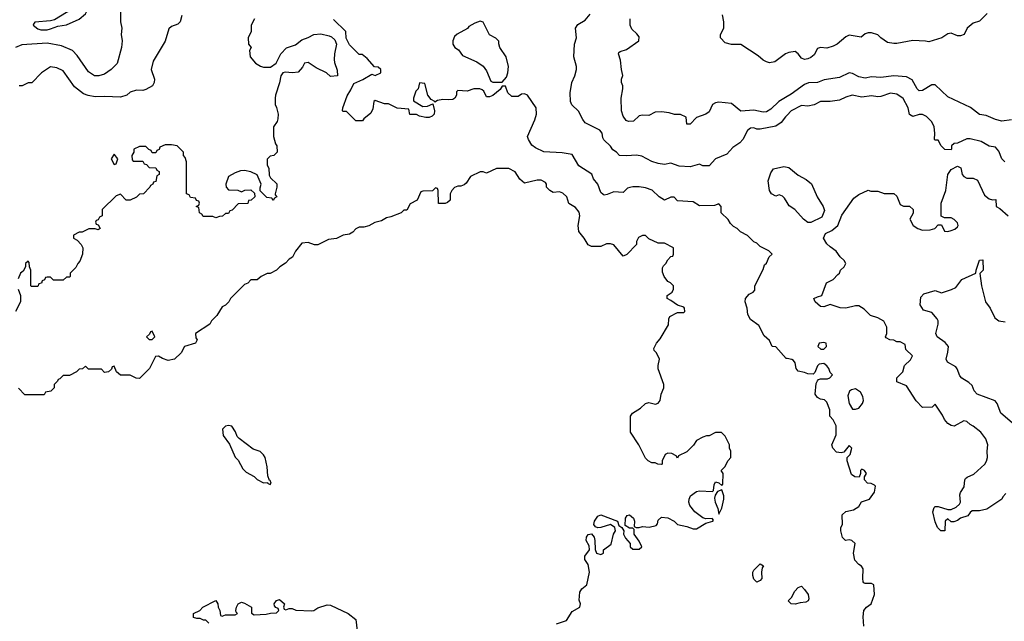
# Model space of a CAD drawing. Header units: inches. Extents: x 2348352 to 2479776, y 460422 to 613655.
# Tile 168 of 256: x 2385177 to 2391365, y 523501 to 527284. Entities that reach past the tile are written whole.
import ezdxf

# ---------------------------------------------------------------- set-up
doc = ezdxf.new("R2010")
doc.units = ezdxf.units.IN
doc.header["$MEASUREMENT"] = 0
doc.layers.add('C3582', color=7, linetype='Continuous')
doc.layers.add('C3592', color=7, linetype='Continuous')

msp = doc.modelspace()

# ---------------------------------------------------------------- linework, layer by layer
at = {"layer": 'C3582', "color": 4}
for points, elevation in [([(2385810, 527334), (2385810.8, 527270), (2385818.8, 527230), (2385814.9, 527190), (2385820.5, 527150), (2385817.1, 527110), (2385790, 527008), (2385752, 526970), (2385710, 526942), (2385674, 526930), (2385646, 526930), (2385610, 526955.3), (2385538.6, 527058.6), (2385508.7, 527090), (2385439.6, 527119.6), (2385350, 527136), (2385190, 527126), (2385151.3, 527110)], 104), ([(2386196, 527310), (2386184.7, 527270), (2386170, 527255.3), (2386130, 527242), (2386114.4, 527225.6), (2386090.5, 527149.5), (2386015.9, 527024.1), (2386002, 526970), (2386024.7, 526910), (2386022, 526890), (2386011.1, 526868.9), (2385970, 526844), (2385950, 526839), (2385910, 526841.2), (2385871.1, 526828.9), (2385850, 526808.7), (2385810, 526797.2), (2385710, 526802), (2385650, 526799.3), (2385606.6, 526806.6), (2385578, 526818), (2385521.5, 526861.5), (2385450, 526962), (2385410, 526982), (2385370, 526988), (2385314, 526950), (2385252.7, 526887.3), (2385230, 526886), (2385191.6, 526868.4), (2385172.7, 526867.3)], 108), ([(2390000, 526684.4), (2389990, 526674), (2389963, 526637), (2389930, 526615.1), (2389830, 526595.3), (2389810, 526595.3), (2389790, 526604), (2389770, 526602), (2389750, 526588), (2389722, 526530), (2389702, 526510), (2389659.6, 526480.4), (2389622, 526438), (2389550, 526408), (2389510, 526366), (2389470, 526366), (2389450, 526375.3), (2389390, 526359), (2389322, 526362), (2389270, 526382), (2389230, 526374), (2389190, 526379), (2389150, 526392.7), (2389086, 526426), (2389052.9, 526432.9), (2388990, 526428), (2388946, 526430), (2388928, 526450), (2388905.6, 526465.6), (2388890, 526488), (2388848.9, 526528.9), (2388841.2, 526541.2), (2388837.2, 526570), (2388822, 526590), (2388730, 526635.3), (2388715.5, 526655.5), (2388689.5, 526709.5), (2388647.6, 526747.6), (2388638, 526770), (2388636.5, 526823.5), (2388646, 526890), (2388666, 526930), (2388676, 526970), (2388676, 526990), (2388659, 527050), (2388664, 527130), (2388675.3, 527170), (2388669, 527230), (2388685.6, 527254.4), (2388730, 527282), (2388762, 527318)], 108), ([(2390000, 527073.1), (2389990, 527069), (2389922, 527018), (2389890, 527013.2), (2389870, 527019.3), (2389850, 527029.3), (2389817, 527057), (2389710, 527128.7), (2389650, 527129), (2389610, 527138), (2389582, 527170), (2389582, 527190), (2389601.2, 527230), (2389601.2, 527270), (2389594.6, 527314.6)], 96), ([(2386652, 527290), (2386632, 527250), (2386631.1, 527208.9), (2386612, 527170), (2386614, 527130), (2386632, 527110), (2386622, 527090), (2386624.7, 527050), (2386658, 527010), (2386690.9, 526990.9), (2386710, 526984.7), (2386753.6, 526986.4), (2386788, 527010), (2386818, 527070), (2386854, 527106), (2386910, 527126.8), (2386950, 527158), (2386990, 527171.3), (2387026, 527190), (2387070, 527194.8), (2387122.5, 527182.5), (2387136.3, 527176.3), (2387157.3, 527157.3), (2387167.3, 527130), (2387155.5, 527070), (2387153.7, 527033.7), (2387155.3, 527015.3), (2387172.7, 526967.3), (2387174, 526930), (2387130, 526926), (2387106, 526950), (2387040.2, 526980.2), (2386990, 527014), (2386966, 527010), (2386954, 526986), (2386926.4, 526953.6), (2386890.9, 526949.1), (2386845.4, 526954.6), (2386831, 526949), (2386818, 526930), (2386810, 526886), (2386784.7, 526810), (2386782, 526790), (2386782, 526750), (2386791.1, 526731.1), (2386801, 526690), (2386799.8, 526660.2), (2386795.3, 526644.7), (2386772, 526610), (2386772, 526550), (2386783.6, 526503.6), (2386792, 526490), (2386794, 526450), (2386774, 526430), (2386750, 526426), (2386732.7, 526407.3), (2386732, 526370), (2386742, 526350), (2386745.4, 526305.4), (2386752, 526290), (2386792, 526252), (2386792, 526230), (2386782, 526190), (2386782, 526182), (2386792, 526170), (2386778, 526162), (2386770, 526146), (2386762, 526162), (2386730, 526166), (2386687.3, 526207.3), (2386687.3, 526227.3), (2386695.3, 526250), (2386668.4, 526308.4), (2386630, 526328), (2386590, 526335.3), (2386565.4, 526334.6), (2386530, 526322), (2386490, 526298), (2386472, 526250), (2386474, 526230), (2386490, 526214), (2386547.3, 526212.7), (2386570, 526202), (2386592.7, 526212.7), (2386630, 526214), (2386652.7, 526192.7), (2386654, 526170), (2386631.6, 526148.4), (2386614, 526146), (2386610, 526128), (2386550, 526126), (2386512.7, 526087.3), (2386498, 526082), (2386490, 526066), (2386470, 526066), (2386451.6, 526048.4), (2386432.7, 526047.3), (2386410, 526038), (2386390, 526046), (2386330, 526046), (2386322, 526062), (2386306, 526070), (2386302, 526102), (2386286, 526110), (2386302, 526118), (2386306, 526130), (2386302, 526142), (2386287.3, 526147.3), (2386282, 526162), (2386250, 526166), (2386242, 526182), (2386226, 526190), (2386226, 526390), (2386216.4, 526416.4), (2386206, 526430), (2386206, 526450), (2386188, 526470), (2386166, 526490), (2386130, 526498), (2386090, 526498), (2386058, 526482), (2386052.7, 526467.3), (2386038, 526462), (2386032.7, 526447.3), (2386010, 526446), (2386002, 526462), (2385987.3, 526467.3), (2385970, 526486), (2385930, 526486), (2385894, 526470), (2385894, 526450), (2385882, 526430), (2385883.6, 526403.6), (2385890, 526394), (2385950, 526394), (2385958, 526378), (2385972.7, 526372.7), (2385990, 526354), (2386032.7, 526352.7), (2386038, 526338), (2386054, 526330), (2386054, 526310), (2386038, 526302), (2386032.7, 526267.3), (2386018, 526262), (2386014, 526250), (2385998, 526242), (2385994, 526230), (2385954, 526190), (2385930, 526186), (2385911.6, 526168.4), (2385871.6, 526148.4), (2385846, 526150), (2385810, 526186), (2385783.6, 526176.4), (2385694, 526090), (2385694, 526050), (2385678, 526042), (2385670, 526026), (2385658, 526022), (2385654, 526010), (2385658, 525998), (2385670, 525994), (2385682, 525970), (2385670, 525962), (2385650, 525968.7), (2385611.6, 525968.4), (2385570, 525948.7), (2385550, 525948), (2385514, 525930), (2385514, 525910), (2385536.9, 525896.9), (2385562, 525870), (2385574, 525850), (2385572, 525810), (2385555.3, 525764.7), (2385542, 525750), (2385530, 525726), (2385494, 525690), (2385494, 525670), (2385490, 525666), (2385470, 525666), (2385450, 525646), (2385390, 525646), (2385370, 525666), (2385350, 525666), (2385338, 525662), (2385332.7, 525647.3), (2385318, 525642), (2385312.7, 525627.3), (2385298, 525622), (2385290, 525606), (2385250, 525606), (2385246, 525610), (2385246, 525710), (2385238, 525730), (2385236.4, 525756.4), (2385230, 525766), (2385214, 525750), (2385214, 525730), (2385198, 525702), (2385182, 525690), (2385166.4, 525653.6)], 112), ([(2390000, 525153), (2389994, 525154), (2389930, 525226), (2389906, 525230), (2389890, 525266), (2389855.3, 525295.3), (2389822, 525362), (2389770, 525399), (2389753.2, 525430), (2389748.7, 525470), (2389735.3, 525510), (2389738, 525530), (2389762, 525558), (2389786, 525570), (2389796.4, 525583.6), (2389798, 525610), (2389850, 525714), (2389858, 525742), (2389870, 525754), (2389887.3, 525792.7), (2389906, 525810), (2389886, 525830), (2389830, 525858), (2389810, 525878), (2389790, 525888), (2389750, 525928), (2389706, 525950), (2389686, 525970), (2389663.1, 525983.1), (2389643.1, 526003.1), (2389628.4, 526028.4), (2389586, 526070), (2389586, 526110), (2389570, 526126), (2389543.6, 526116.4), (2389450, 526114), (2389410, 526138), (2389310, 526144), (2389290, 526168), (2389270, 526168), (2389230, 526149.2), (2389195.3, 526170), (2389152, 526212), (2389110, 526226.6), (2389070, 526232), (2389030, 526233.2), (2389010.7, 526229.3), (2388996, 526224), (2388970, 526198), (2388910, 526201.2), (2388870, 526185.2), (2388850, 526181.2), (2388844.1, 526184.1), (2388830, 526198), (2388810, 526248.7), (2388783.3, 526283.3), (2388771.8, 526311.8), (2388690, 526364), (2388650, 526435.3), (2388586, 526446), (2388470, 526453.2), (2388418.6, 526478.6), (2388395.5, 526495.5), (2388374, 526530), (2388369.2, 526550), (2388414.6, 526654.6), (2388424, 526690), (2388422, 526730), (2388368.9, 526808.9), (2388350, 526818), (2388330, 526815.3), (2388310, 526802), (2388270, 526802), (2388244.7, 526824.7), (2388230, 526866), (2388210, 526866), (2388196, 526844), (2388150, 526808), (2388130, 526798), (2388110, 526798), (2388093.6, 526833.6), (2388083.1, 526843.1), (2388068.9, 526848.9), (2388031.1, 526848.9), (2387990, 526835.3), (2387930, 526838), (2387922, 526830), (2387922, 526810), (2387912, 526790), (2387898.8, 526781.2), (2387870, 526779), (2387836.9, 526783.1), (2387803.6, 526776.4), (2387786, 526766), (2387786, 526770), (2387763.1, 526783.1), (2387742, 526810), (2387722, 526882), (2387690, 526886), (2387682, 526850), (2387666.4, 526833.6), (2387658, 526810), (2387652, 526790), (2387652.7, 526772.7), (2387710, 526738), (2387740.4, 526739.6), (2387774, 526754), (2387784.7, 526710), (2387782, 526690), (2387770, 526678), (2387750, 526668.7), (2387730, 526668.7), (2387690, 526678), (2387670, 526688), (2387628.4, 526688.4), (2387622, 526722), (2387550, 526728), (2387494.6, 526754.6), (2387470, 526755.3), (2387410, 526775.3), (2387402, 526770), (2387396.9, 526723.1), (2387383.6, 526696.4), (2387339.6, 526660.4), (2387331.3, 526648.7), (2387290, 526648), (2387230, 526706), (2387210, 526706), (2387206, 526710), (2387208, 526730), (2387234.6, 526805.4), (2387258, 526842), (2387276.4, 526883.6), (2387332.9, 526907.1), (2387390, 526942), (2387410, 526934), (2387446, 526950), (2387446, 526970), (2387430, 526986), (2387407.3, 526987.3), (2387360.4, 527040.4), (2387330, 527066), (2387310, 527066), (2387250, 527126), (2387228.4, 527168.4), (2387226, 527210), (2387150, 527286)], 112), ([(2390000, 526801.1), (2389947.7, 526770), (2389898.3, 526721.7), (2389870, 526704.5), (2389850, 526702), (2389790, 526714), (2389710, 526709.4), (2389650, 526757.2), (2389570, 526765.2), (2389550, 526761.2), (2389531.3, 526750), (2389510, 526704), (2389490, 526689.3), (2389431.1, 526668.9), (2389390, 526626), (2389370, 526626), (2389366, 526670), (2389330, 526688), (2389291.6, 526688.4), (2389258, 526698), (2389210, 526704), (2389170, 526702), (2389130, 526682), (2389090, 526684), (2389070, 526679), (2389034, 526646), (2389003.2, 526643.2), (2388988.7, 526650), (2388970, 526678), (2388959, 526710), (2388957.2, 526790), (2388968, 526850), (2388967.3, 526867.3), (2388958, 526890), (2388958, 526910), (2388968, 526932), (2388959, 526970), (2388953.2, 527030), (2388941.2, 527070), (2388943.2, 527076.8), (2388950, 527084.7), (2388990, 527096), (2389069, 527150), (2389070, 527175.3), (2389055.9, 527195.9), (2389024.5, 527224.5), (2389013.2, 527250), (2389014, 527290)], 104), ([(2388550, 523486), (2388614, 523506), (2388650, 523562), (2388698, 523590), (2388702, 523610), (2388694, 523634), (2388696.5, 523683.5), (2388710, 523704.7), (2388742, 523730), (2388758, 523810), (2388750, 523858), (2388728.7, 523890), (2388728.7, 523910), (2388758, 523950), (2388756.4, 523976.4), (2388737.2, 524010), (2388739.3, 524030), (2388750, 524046), (2388770.6, 524050.6), (2388786.8, 524030), (2388791.6, 524008.4), (2388792.7, 523952.7), (2388802, 523930), (2388830, 523922), (2388846, 523930), (2388846, 523950), (2388893.6, 523986.4), (2388908.7, 524050), (2388922, 524070), (2388918, 524090), (2388890, 524109), (2388830, 524091.5), (2388810, 524089.3), (2388795.6, 524095.6), (2388784.5, 524110), (2388789.7, 524130.3), (2388810, 524163), (2388830, 524170.3), (2388934, 524130), (2388942.8, 524102.8), (2388962, 524090), (2388974, 524070), (2388972, 524050), (2388983.6, 524023.6), (2389014, 523990), (2389014, 523970), (2389030, 523954), (2389070, 523954), (2389086, 523970), (2389070, 524006), (2389038, 524050), (2389038, 524078), (2389030, 524086), (2389010, 524086), (2388983.1, 524103.1), (2388983.6, 524150), (2388994, 524166), (2389010, 524170.3), (2389034.4, 524150), (2389041.6, 524130), (2389038, 524098), (2389051.1, 524091.1), (2389070, 524090.8), (2389090, 524097.3), (2389133.2, 524093.2), (2389177.5, 524102.5), (2389185.6, 524114.4), (2389190, 524138), (2389210, 524156), (2389250, 524151), (2389290.5, 524130.5), (2389312, 524110), (2389370, 524096.3), (2389410, 524081.6), (2389430, 524081.6), (2389490, 524117.3), (2389534, 524130), (2389536.4, 524136.4), (2389528, 524148), (2389490, 524145.2), (2389470, 524151.8), (2389419.3, 524190), (2389389.4, 524229.4), (2389382.7, 524250), (2389383.7, 524270), (2389392, 524290), (2389430, 524316.4), (2389450, 524322.4), (2389530, 524318), (2389537.2, 524322.8), (2389540.9, 524359.1), (2389550, 524378), (2389571.6, 524371.6), (2389590, 524354), (2389596.4, 524363.6), (2389598, 524430), (2389586, 524450), (2389608.4, 524471.6), (2389628.4, 524511.6), (2389646, 524530), (2389646, 524570), (2389638, 524590), (2389638, 524610), (2389610, 524666), (2389587.3, 524687.3), (2389550, 524688), (2389510, 524668), (2389492.7, 524667.3), (2389470, 524658), (2389430, 524638), (2389411.1, 524608.9), (2389370, 524566), (2389318, 524542), (2389310, 524526), (2389302, 524542), (2389276.4, 524556.4), (2389250, 524558), (2389234, 524550), (2389214, 524510), (2389214, 524490), (2389210, 524486), (2389188.4, 524488.4), (2389170, 524498), (2389150, 524498), (2389126, 524510), (2389110, 524526), (2389068, 524610), (2389015.3, 524690), (2389015.3, 524790), (2389028.7, 524810), (2389078.6, 524841.4), (2389110, 524871), (2389130, 524876), (2389172.9, 524867.1), (2389190, 524872), (2389202, 524890), (2389208, 524930), (2389226, 524970), (2389226, 524990), (2389188.9, 525088.9), (2389188.7, 525110), (2389198, 525150), (2389178, 525190), (2389164, 525204), (2389163.1, 525216.9), (2389178, 525250), (2389203.1, 525276.9), (2389254, 525366), (2389256.4, 525403.6), (2389263.1, 525416.9), (2389310, 525442), (2389350, 525442), (2389358, 525450), (2389355.3, 525470), (2389350, 525475.3), (2389310, 525488), (2389270, 525518), (2389246, 525530), (2389246, 525550), (2389278, 525570), (2389286, 525590), (2389286, 525610), (2389266, 525630), (2389250, 525638), (2389228, 525670), (2389216.4, 525696.4), (2389216.4, 525723.6), (2389223.1, 525736.9), (2389238, 525750), (2389250, 525774), (2389270, 525794), (2389282, 525798), (2389286, 525810), (2389286, 525850), (2389230, 525878), (2389190, 525878), (2389130, 525906), (2389110, 525926), (2389090, 525926), (2389065.4, 525914.6), (2389054, 525890), (2389054, 525870), (2388992.7, 525807.3), (2388970, 525798), (2388910, 525868), (2388890, 525875.3), (2388865.4, 525874.6), (2388830, 525858), (2388770, 525858), (2388748.7, 525868.7), (2388724, 525910), (2388691.7, 525951.7), (2388686.6, 525990), (2388697.2, 526050), (2388692.9, 526072.9), (2388670, 526102), (2388628.9, 526128.9), (2388615.3, 526170), (2388590, 526194), (2388570, 526202), (2388530, 526198), (2388509.1, 526209.1), (2388488, 526230), (2388488, 526250), (2388480.4, 526260.4), (2388454, 526274), (2388430, 526274), (2388350, 526255.3), (2388320.2, 526280.2), (2388290, 526328), (2388250, 526348), (2388172.7, 526347.3), (2388110, 526318), (2388090, 526328), (2388070, 526328), (2388010, 526298), (2387983.6, 526256.4), (2387970, 526246), (2387950, 526238), (2387930, 526238), (2387910, 526228), (2387892, 526210), (2387882, 526190), (2387882, 526150), (2387865.4, 526134.6), (2387850, 526128), (2387808.7, 526128.7), (2387806, 526210), (2387802, 526222), (2387790, 526226), (2387772, 526208), (2387710, 526206), (2387698, 526202), (2387674, 526150), (2387630, 526126), (2387610, 526086), (2387590, 526086), (2387574, 526070), (2387510, 526044), (2387481.4, 526038.6), (2387450, 526019), (2387408.4, 526008.4), (2387370, 525988.7), (2387339.8, 525980.2), (2387310, 525979), (2387290, 525968.7), (2387270, 525948), (2387250, 525935.3), (2387210, 525929), (2387168.7, 525908.7), (2387118, 525902), (2387050, 525868), (2387030, 525868.7), (2386990, 525882), (2386950, 525878), (2386911.1, 525828.9), (2386892, 525790), (2386870, 525778), (2386846.4, 525753.6), (2386810.7, 525729.3), (2386790, 525708.7), (2386750, 525688), (2386732.7, 525687.3), (2386694, 525670), (2386670, 525648), (2386630, 525648), (2386610, 525628), (2386590, 525618), (2386502, 525530), (2386490.7, 525509.3), (2386470, 525488.7), (2386450, 525478), (2386415.3, 525424.7), (2386382, 525390), (2386371.1, 525368.9), (2386282, 525310), (2386283.6, 525283.6), (2386292, 525270), (2386282, 525250), (2386211.6, 525228.4), (2386192, 525190), (2386150, 525149), (2386110, 525141.2), (2386073.6, 525153.6), (2386050, 525168), (2386030, 525166), (2385992, 525090), (2385930, 525028), (2385908.9, 525028.9), (2385870, 525048), (2385810, 525048), (2385786, 525070), (2385770, 525106), (2385758, 525102), (2385752.7, 525087.3), (2385734, 525070), (2385710, 525066), (2385690, 525086), (2385610, 525086), (2385590, 525106), (2385571.6, 525088.4), (2385550, 525086), (2385534, 525070), (2385490, 525046), (2385450, 525046), (2385430, 525026), (2385418, 525022), (2385414, 525010), (2385394, 524990), (2385394, 524970), (2385372.7, 524947.3), (2385338, 524942), (2385330, 524926), (2385210, 524926), (2385170, 524966)], 116), ([(2390000, 526135.1), (2389982.7, 526162.7), (2389970, 526175.3), (2389950, 526182), (2389930, 526175.3), (2389902, 526190), (2389889, 526210), (2389881.2, 526270), (2389898, 526322), (2389914, 526346), (2389980.2, 526359.8), (2390000, 526356.5)], 108), ([(2385166.8, 525590), (2385182, 525550), (2385182, 525510), (2385151.1, 525448.9)], 112), ([(2386366, 523490), (2386347.3, 523507.3), (2386332.7, 523507.3), (2386310, 523518), (2386290, 523518), (2386270, 523526), (2386268.7, 523550), (2386308, 523570), (2386328, 523590), (2386410, 523631.3), (2386422, 523610), (2386424.7, 523590), (2386434, 523570), (2386438, 523538), (2386450, 523534), (2386470, 523542), (2386530, 523542), (2386546, 523550), (2386538, 523558), (2386535.3, 523570), (2386539, 523590), (2386549.3, 523610.7), (2386570, 523621), (2386590, 523616), (2386634, 523590), (2386632.7, 523552.7), (2386650, 523542), (2386725.4, 523545.4), (2386752.7, 523552.7), (2386790, 523554), (2386806, 523570), (2386802, 523582), (2386787.3, 523587.3), (2386778, 523598), (2386775.3, 523610), (2386790, 523632), (2386810, 523638), (2386842, 523610), (2386834, 523590), (2386838, 523578), (2386850, 523574), (2386870, 523582), (2386890, 523582), (2386911.6, 523571.6), (2387010, 523567.7), (2387026, 523570), (2387050, 523586), (2387110, 523604.7), (2387130, 523602), (2387242, 523550), (2387290, 523512), (2387306, 523370)], 116)]:
    msp.add_lwpolyline(points, dxfattribs=dict(at, elevation=elevation))
for points, elevation in [([(2385570, 527360.9), (2385530, 527356), (2385471.3, 527330), (2385396, 527284), (2385370, 527277.2), (2385272, 527268), (2385263.6, 527256.4), (2385262, 527250), (2385290, 527226), (2385310, 527221), (2385350, 527221), (2385370, 527226), (2385417.2, 527242.8), (2385470, 527251), (2385550, 527286.8), (2385590, 527321), (2385604, 527350)], 104), ([(2388070, 527275.3), (2388036.9, 527263.1), (2387999.6, 527240.4), (2387990.9, 527229.1), (2387926.4, 527193.6), (2387910, 527178), (2387898, 527150), (2387898, 527130), (2387912, 527110), (2387934.8, 527094.8), (2387959.6, 527059.6), (2388050, 527018), (2388090, 526991.3), (2388110, 526962), (2388138, 526898), (2388151.1, 526891.1), (2388210, 526892), (2388237.2, 526922.8), (2388245.2, 526950), (2388249, 526990), (2388234, 527050), (2388195.3, 527110), (2388188, 527132), (2388188, 527148), (2388168.4, 527168.4), (2388130, 527188), (2388090, 527268)], 112), ([(2385770, 526438), (2385752, 526410), (2385770, 526374), (2385782, 526378), (2385794, 526410)], 112), ([(2386010, 525326), (2385998, 525322), (2385992.7, 525307.3), (2385974, 525290), (2385990, 525274), (2386010, 525274), (2386026, 525290)], 116), ([(2386490, 524733.2), (2386470, 524728.7), (2386451.3, 524710), (2386456, 524670), (2386495.3, 524615.3), (2386530, 524534), (2386550, 524514), (2386579.6, 524459.6), (2386599.6, 524439.6), (2386650.9, 524410.9), (2386670, 524392), (2386710, 524372), (2386734, 524374), (2386734, 524370), (2386750, 524362), (2386758, 524370), (2386750, 524386), (2386746, 524386), (2386735.3, 524415.3), (2386732.9, 524472.9), (2386719, 524530), (2386710, 524548), (2386688.9, 524568.9), (2386644, 524584), (2386555.3, 524650), (2386542.7, 524662.7), (2386532.9, 524692.9), (2386510, 524728.7)], 124), ([(2389590, 524328), (2389562.8, 524317.2), (2389546.8, 524293.2), (2389544.4, 524275.6), (2389546.7, 524250), (2389564.9, 524210), (2389570, 524174), (2389590, 524212), (2389602.9, 524270), (2389602.7, 524290)], 116), ([(2389810, 523748), (2389790, 523766), (2389784, 523790), (2389785.2, 523810), (2389790, 523822), (2389830, 523862), (2389851.3, 523850), (2389843.6, 523836.4), (2389838, 523810), (2389842, 523770), (2389830, 523758)], 112)]:
    msp.add_lwpolyline(points, close=True, dxfattribs=dict(at, elevation=elevation))
at = {"layer": 'C3592', "color": 4}
for points, elevation in [([(2391258, 527322), (2391210, 527275.3), (2391170, 527262), (2391132, 527230), (2391112, 527190), (2391090, 527182), (2391070, 527182), (2391030, 527199), (2391010, 527194), (2390972, 527170), (2390890, 527144), (2390869.1, 527149.1), (2390790, 527154), (2390690, 527135.1), (2390670, 527135.1), (2390630, 527141.2), (2390590, 527169.2), (2390569.5, 527189.5), (2390530, 527200.9), (2390510, 527201.2), (2390490, 527194), (2390465.4, 527174.6), (2390390, 527186), (2390370, 527177.2), (2390314, 527130), (2390290, 527118.4), (2390250, 527105.2), (2390210, 527109), (2390190, 527102), (2390170, 527064), (2390150, 527045.2), (2390130, 527037.2), (2390110, 527034), (2390090, 527042), (2390068.7, 527070), (2390050, 527084), (2390010, 527077.2), (2390000, 527073.1)], 96), ([(2391410, 526654), (2391350, 526645.2), (2391310, 526656), (2391250, 526682), (2391210, 526688), (2391152, 526732), (2391010, 526799), (2390930, 526874), (2390910, 526874), (2390850, 526839.3), (2390830, 526837.2), (2390817.2, 526850), (2390786, 526906), (2390750, 526924.5), (2390670, 526931.6), (2390590, 526921.2), (2390530, 526925.2), (2390490, 526916), (2390450, 526923.7), (2390410, 526946), (2390390, 526949.2), (2390330, 526921.2), (2390233.2, 526906.8), (2390191.8, 526888.2), (2390133.8, 526886.2), (2390110, 526876.9), (2390024.4, 526815.6), (2390000, 526801.1)], 104), ([(2391369.3, 526389.3), (2391348.7, 526410), (2391330, 526458), (2391310, 526482), (2391270, 526489), (2391218.6, 526518.6), (2391150, 526535.3), (2391130, 526535.3), (2391070, 526508), (2391050, 526506), (2391034, 526490), (2391034, 526470), (2391030, 526466), (2390992, 526468), (2390968, 526490), (2390950, 526526), (2390930, 526526), (2390926, 526530), (2390928.7, 526571.3), (2390925.2, 526610), (2390910, 526642), (2390875.3, 526675.3), (2390850, 526688), (2390830, 526688.7), (2390790, 526675.3), (2390770, 526688.7), (2390761.2, 526730), (2390730, 526789), (2390690, 526816), (2390650, 526820.9), (2390590, 526800.9), (2390570, 526799.3), (2390530, 526806), (2390470, 526797.2), (2390408.9, 526808.9), (2390370, 526797.2), (2390330, 526777.2), (2390270, 526769.4), (2390210, 526769), (2390170, 526749.2), (2390130, 526741.2), (2390090, 526744), (2390024.7, 526710), (2390000, 526684.4)], 108), ([(2390000, 526356.5), (2390010, 526354.8), (2390070, 526307.3), (2390118.8, 526278.8), (2390152.2, 526252.2), (2390188, 526170), (2390227.3, 526110), (2390234.8, 526085.2), (2390218.8, 526041.2), (2390150, 526008.7), (2390130, 526008.7), (2390102, 526030), (2390048, 526090), (2390013.6, 526113.6), (2390000, 526135.1)], 108), ([(2391374.8, 524305.2), (2391356, 524284), (2391350, 524268.7), (2391254.4, 524205.6), (2391210, 524195.3), (2391163.6, 524196.4), (2391150, 524186), (2391136, 524164), (2391090, 524149), (2391070, 524135.3), (2391047.3, 524127.3), (2391030, 524126), (2391010, 524146), (2390994, 524130), (2390990.9, 524069.1), (2390966, 524070), (2390946, 524090), (2390930, 524126), (2390915.3, 524190), (2390924, 524216), (2390930, 524222), (2390950, 524222), (2391010, 524204.7), (2391030, 524204.7), (2391062, 524218), (2391083.1, 524236.9), (2391088.7, 524250), (2391084.7, 524295.3), (2391089.1, 524310.9), (2391112.5, 524347.5), (2391117.2, 524390), (2391122, 524398), (2391132.5, 524407.5), (2391174.2, 524425.8), (2391242, 524490), (2391252.5, 524507.5), (2391259.3, 524530), (2391257.2, 524570), (2391262, 524610), (2391248.9, 524648.9), (2391218, 524690), (2391168.9, 524728.9), (2391150, 524738), (2391130, 524758), (2391110, 524762), (2391050, 524729), (2391030, 524733.2), (2391010, 524744), (2390989.5, 524769.5), (2390977.5, 524797.5), (2390930, 524866), (2390911.6, 524848.4), (2390850, 524846), (2390810, 524888), (2390750, 524982), (2390690, 525006), (2390690, 525032), (2390728, 525070), (2390738, 525110), (2390774.6, 525145.4), (2390788, 525170), (2390746, 525210), (2390742, 525242), (2390710, 525258), (2390690, 525258), (2390670, 525268), (2390646, 525270), (2390623.1, 525283.1), (2390618, 525290), (2390626, 525310), (2390626, 525350), (2390608.4, 525388.4), (2390570, 525408.7), (2390524.5, 525424.5), (2390483.3, 525463.3), (2390450, 525483.7), (2390430, 525484.5), (2390369.3, 525469.3), (2390332.5, 525472.5), (2390270, 525494), (2390230, 525479), (2390210, 525481.2), (2390175.3, 525510), (2390168.7, 525530), (2390190, 525542), (2390218, 525550), (2390248, 525630), (2390288.9, 525651.1), (2390319, 525681), (2390328.9, 525691.1), (2390335.3, 525710), (2390358, 525730), (2390368, 525750), (2390358, 525770), (2390332.9, 525792.9), (2390309.1, 525829.1), (2390270, 525855.3), (2390250, 525875.3), (2390229.2, 525910.8), (2390241.2, 525938.8), (2390281.2, 525958.8), (2390318, 525990), (2390344.7, 526055.3), (2390418.6, 526161.4), (2390450, 526184.7), (2390510, 526211.3), (2390526, 526206), (2390570, 526204.7), (2390610, 526192), (2390671.6, 526191.6), (2390690, 526174), (2390710, 526122), (2390731.6, 526111.6), (2390770, 526111.3), (2390792, 526090), (2390791.6, 526068.4), (2390772, 526030), (2390792, 525990), (2390822, 525970), (2390850, 525961), (2390898, 525962), (2390928.9, 525971.1), (2390950, 525994), (2390970, 525994), (2390990, 525954), (2391010, 525952), (2391030, 525958), (2391053.6, 525966.4), (2391070, 525982), (2391074, 525990), (2391070, 526006), (2391050, 526028), (2391030, 526038), (2390990, 526038), (2390968, 526048), (2390968.7, 526130), (2390997.2, 526210), (2391009.2, 526310.8), (2391030, 526341), (2391070, 526362), (2391091.6, 526351.6), (2391101, 526310), (2391110, 526298), (2391130, 526287.3), (2391170, 526286.8), (2391195.9, 526275.9), (2391240.7, 526180.7), (2391270, 526158), (2391290, 526152), (2391312.7, 526152.7), (2391314, 526110), (2391336.9, 526096.9), (2391390, 526051.3)], 108), ([(2391415.3, 524750), (2391342.7, 524810), (2391319.3, 524870), (2391307, 524887), (2391195.3, 524930), (2391175.3, 524950), (2391164, 524984), (2391142.7, 525002.7), (2391098, 525030), (2391084.7, 525044.7), (2391069.1, 525089.1), (2391060.2, 525100.2), (2391008.7, 525130), (2390999, 525150), (2391010, 525194), (2391013.2, 525230), (2390994.2, 525254.2), (2390942, 525290), (2390934, 525310), (2390949, 525370), (2390948.7, 525390), (2390943.1, 525403.1), (2390910, 525442), (2390858, 525458), (2390835.3, 525490), (2390841.2, 525538.8), (2390860.2, 525559.8), (2390930, 525582), (2390970, 525566.8), (2391032.5, 525587.5), (2391059.3, 525600.7), (2391098, 525650), (2391186, 525690), (2391188, 525708), (2391210, 525772), (2391230, 525774), (2391231.1, 525708.9), (2391212, 525688), (2391221, 525610), (2391246, 525510), (2391276, 525470), (2391306, 525410), (2391330, 525391), (2391370, 525384.7)], 104), ([(2390482, 523470), (2390478, 523530), (2390482, 523570), (2390498, 523590), (2390529, 523611), (2390548.7, 523670), (2390546, 523730), (2390530, 523738), (2390490, 523738), (2390483.1, 523743.1), (2390478, 523750), (2390475.3, 523770), (2390478, 523830), (2390468.4, 523848.4), (2390450, 523858), (2390425.6, 523885.6), (2390417.2, 523930), (2390428, 523990), (2390406, 524010), (2390390, 524014), (2390366, 524010), (2390348.4, 524028.4), (2390338, 524070), (2390338, 524090), (2390348, 524110), (2390346, 524170), (2390369, 524191), (2390417.2, 524202.8), (2390450, 524222), (2390468, 524252), (2390518, 524270), (2390550, 524314), (2390555.3, 524350), (2390550, 524358), (2390527.3, 524367.3), (2390506, 524370), (2390486, 524390), (2390486, 524410), (2390498, 524430), (2390486, 524450), (2390470, 524458), (2390462, 524450), (2390462, 524430), (2390452, 524408), (2390426, 524410), (2390404.7, 524424.7), (2390378, 524510), (2390378, 524530), (2390395.3, 524550), (2390406, 524590), (2390390, 524606), (2390356, 524564), (2390339.8, 524560.2), (2390310, 524564), (2390288, 524590), (2390282, 524610), (2390307.3, 524672.7), (2390308, 524730), (2390288.9, 524768.9), (2390268.7, 524790), (2390269, 524830), (2390250, 524878), (2390234, 524894), (2390210, 524898), (2390190, 524908), (2390175.3, 524930), (2390183.1, 524996.9), (2390190, 525014), (2390198, 525022), (2390210, 525024.7), (2390254.6, 525025.4), (2390268.4, 525031.6), (2390286, 525050), (2390270, 525066), (2390262, 525090), (2390250, 525108), (2390230, 525122), (2390202, 525118), (2390190, 525108), (2390174.8, 525065.2), (2390164.7, 525055.3), (2390130, 525057.2), (2390110, 525066), (2390070, 525074), (2390057.2, 525090), (2390050, 525126), (2390040.4, 525140.4), (2390030, 525148), (2390000, 525153)], 112)]:
    msp.add_lwpolyline(points, dxfattribs=dict(at, elevation=elevation))
at = {"layer": 'C3592', "color": 4, "elevation": 112}
for points in [[(2390230, 525254), (2390202, 525250), (2390194, 525230), (2390212.7, 525212.7), (2390230, 525212), (2390248, 525230), (2390246, 525250)], [(2390430, 524962), (2390403.6, 524956.4), (2390391.3, 524948.7), (2390382, 524918), (2390390.9, 524870.9), (2390410, 524834), (2390430, 524834), (2390450, 524842), (2390474, 524870), (2390479, 524890), (2390475.5, 524915.5), (2390461.2, 524941.2)], [(2390050, 523608.7), (2390026, 523610), (2390006, 523630), (2390028.4, 523651.6), (2390048, 523690), (2390070, 523714), (2390090, 523722), (2390110, 523702), (2390131.3, 523670), (2390136.9, 523643.1), (2390132, 523630), (2390118, 523622), (2390082, 523618)]]:
    msp.add_lwpolyline(points, close=True, dxfattribs=at)

doc.saveas('drawing.dxf')
